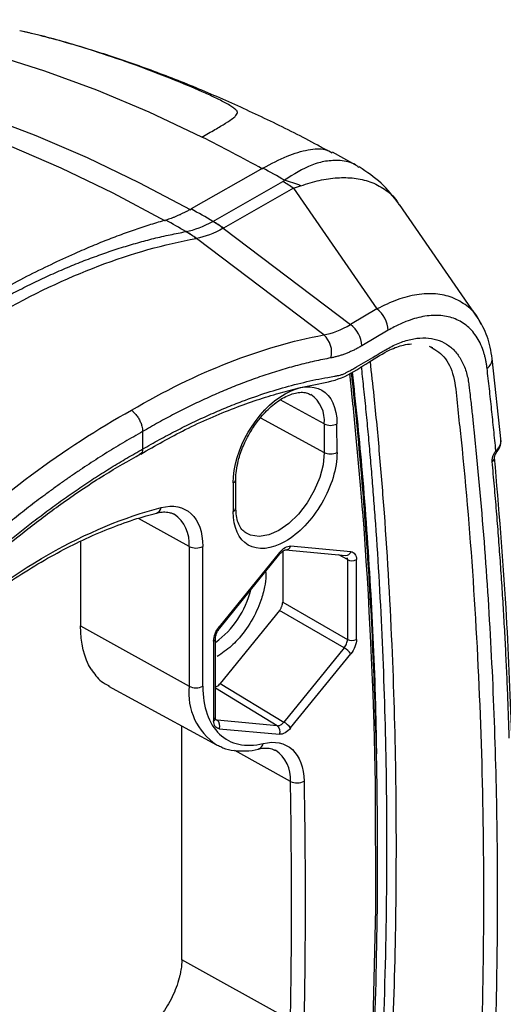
# Model space of a CAD drawing. Header units: millimetres. Extents: x 19 to 819, y 19 to 629.
# Tile 45 of 46: x 747 to 773, y 527 to 581. Entities that reach past the tile are written whole.
import ezdxf

# ---------------------------------------------------------------- set-up
doc = ezdxf.new("R2010")
doc.units = ezdxf.units.MM
doc.header["$LTSCALE"] = 3

msp = doc.modelspace()

# ---------------------------------------------------------------- linework, layer by layer
for p, q in [((765.035, 572.707), (763.641, 573.479)), ((759.874, 572.623), (755.985, 570.407)), ((765.075, 572.651), (765.024, 572.69)), ((757.167, 569.734), (760.958, 571.894)), ((761.523, 571.524), (757.733, 569.365)), ((761.523, 571.524), (766.045, 564.989)), ((771.537, 564.476), (767.266, 570.649)), ((757.733, 569.365), (757.721, 569.358)), ((757.721, 569.358), (764.616, 564.151)), ((763.167, 563.58), (756.268, 568.807)), ((766.045, 564.989), (764.616, 564.151)), ((771.701, 564.139), (771.537, 564.476)), ((766.666, 563.833), (765.236, 562.994)), ((768.875, 562.975), (769.07, 562.9)), ((772.776, 557.788), (772.296, 562.302)), ((763.193, 558.762), (760.809, 560.063)), ((759.741, 559.094), (763.193, 557.211)), ((763.193, 558.762), (763.193, 557.211)), ((763.888, 557.215), (763.887, 558.766)), ((753.357, 558.34), (753.357, 557.393)), ((772.764, 557.793), (772.769, 557.865)), ((758.257, 555.56), (758.258, 554.008)), ((758.406, 554.214), (758.406, 555.765)), ((755.876, 552.121), (753.139, 553.64)), ((749.992, 552.396), (749.992, 547.813)), ((755.876, 552.121), (755.876, 544.546)), ((756.613, 544.549), (756.612, 552.124)), ((760.77, 551.79), (757.506, 547.769)), ((757.532, 547.692), (760.796, 551.714)), ((760.945, 551.857), (760.945, 549.102)), ((761.097, 551.93), (764.362, 551.628)), ((764.64, 551.833), (761.375, 552.135)), ((764.452, 551.404), (763.983, 551.663)), ((764.452, 551.404), (764.452, 547.08)), ((764.943, 547.081), (764.942, 551.404)), ((760.945, 549.102), (764.452, 547.08)), ((760.767, 548.647), (757.564, 544.701)), ((764.274, 546.625), (760.767, 548.647)), ((749.992, 547.813), (755.876, 544.546)), ((757.204, 546.996), (757.204, 542.672)), ((757.308, 542.816), (757.308, 547.14)), ((764.274, 546.625), (761.01, 542.604)), ((761.376, 542.286), (764.64, 546.307)), ((751.506, 544.549), (757.359, 541.372)), ((760.654, 542.401), (757.308, 544.437)), ((757.564, 544.701), (761.01, 542.604)), ((757.322, 542.745), (757.389, 542.703)), ((760.654, 542.401), (757.389, 542.703)), ((755.483, 529.729), (755.483, 542.39)), ((757.506, 542.244), (760.771, 541.941)), ((761.367, 539.392), (758.355, 541.062)), ((761.368, 526.458), (755.483, 529.729))]:
    msp.add_line(p, q)
at = {"flags": 128}
for points in [[(756.573, 574.303), (753.718, 575.651), (750.878, 576.842), (748.058, 577.876), (745.265, 578.749), (742.504, 579.461), (739.78, 580.008), (737.099, 580.392), (734.466, 580.609), (731.885, 580.662), (729.363, 580.548), (726.905, 580.269), (724.514, 579.825), (722.196, 579.216), (719.955, 578.445), (717.796, 577.512), (715.923, 576.534)], [(719.278, 577.278), (719.292, 577.282), (721.593, 577.811), (723.963, 578.182), (726.396, 578.394), (728.888, 578.447), (731.434, 578.341), (734.029, 578.076), (736.669, 577.652), (739.348, 577.071), (742.062, 576.333), (744.805, 575.441), (747.572, 574.394), (750.358, 573.196), (753.157, 571.849), (755.965, 570.356)], [(754.59, 569.751), (751.767, 571.258), (748.951, 572.617), (746.149, 573.826), (743.366, 574.882), (740.607, 575.784), (737.878, 576.529), (735.182, 577.117), (732.527, 577.546), (729.916, 577.815), (727.355, 577.924), (724.849, 577.873), (722.64, 577.69)], [(764.557, 561.479), (764.63, 560.802), (764.693, 560.213), (764.71, 560.05), (764.715, 560.009), (764.716, 559.998), (764.716, 559.996), (764.716, 559.995), (764.716, 559.995), (764.716, 559.995), (764.716, 559.995), (764.716, 559.995), (764.716, 559.995), (764.728, 559.883), (764.733, 559.833), (764.735, 559.812), (764.736, 559.802), (764.737, 559.798), (764.737, 559.796), (764.737, 559.796), (764.737, 559.795), (764.737, 559.795), (764.737, 559.795), (764.737, 559.795), (765.15, 555.442), (765.238, 554.361), (765.259, 554.091), (765.265, 554.023), (765.266, 554.006), (765.266, 554.002), (765.266, 554.001), (765.266, 554.001), (765.266, 554.001), (765.266, 554.001), (765.266, 554.001), (765.333, 553.116), (765.397, 552.225), (765.457, 551.328), (765.515, 550.423), (765.569, 549.512), (765.62, 548.595), (765.688, 547.281), (765.76, 545.69), (765.822, 544.096), (765.874, 542.499), (765.916, 540.898), (765.948, 539.294), (765.97, 532.506), (765.812, 525.614)], [(763.193, 557.211), (763.131, 556.548), (762.949, 555.848), (762.656, 555.146), (762.267, 554.478), (761.801, 553.876), (761.281, 553.372), (760.734, 552.989), (760.187, 552.748), (759.667, 552.661), (759.2, 552.731), (758.947, 552.854)], [(772.537, 557.221), (772.539, 557.229), (772.534, 557.248), (772.519, 557.275), (772.493, 557.307)], [(755, 553.897), (755.032, 553.881), (755.061, 553.866)], [(760.796, 551.714), (760.798, 551.717), (760.799, 551.734), (760.79, 551.759), (760.77, 551.79)], [(757.528, 547.689), (757.534, 547.696), (757.535, 547.713), (757.525, 547.738), (757.506, 547.769)], [(757.359, 541.372), (757.386, 541.358), (757.446, 541.327)], [(760.495, 541.104), (760.523, 541.09), (760.552, 541.075)]]:
    msp.add_lwpolyline(points, dxfattribs=at)
for centre, radius, start, end in [((720.874, 502.683), 80.024, 60.84936, 63.5061), ((718.606, 498.757), 84.612, 59.90308, 60.80784), ((759.122, 564.761), 7.451, 67.8569, 75.1221), ((757.673, 566.251), 6.529, 53.8636, 59.7968), ((714.706, 496.524), 84.633, 59.88696, 60.80776), ((713.037, 495.615), 85.042, 59.88576, 60.73517), ((753.843, 564.142), 6.5, 53.3707, 59.3045), ((753.882, 564.092), 6.529, 53.8636, 59.7968), ((753.201, 564.866), 4.987, 52.1784, 59.8545), ((753.203, 564.811), 5.036, 52.5097, 60.1543), ((765.129, 563.753), 1.539, 2.9892, 53.4759), ((763.7, 562.914), 1.539, 2.9892, 53.4759), ((762.362, 562.642), 1.236, 345.7182, 49.3186), ((771.719, 562.269), 0.577, 301.1014, 3.2117), ((761.503, 558.949), 1.7, 353.682, 55.3776), ((763.536, 559.454), 0.772, 243.6348, 297.0778), ((763.536, 557.903), 0.772, 243.6348, 297.0778), ((772.165, 556.943), 0.26, 299.8828, 1.9877), ((758.166, 555.782), 0.241, 292.3931, 356.752), ((754.009, 554.262), 0.349, 286.9829, 353.6603), ((753.98, 552.298), 1.904, 354.6559, 55.4314), ((758.158, 554.237), 0.249, 293.4522, 354.7182), ((756.241, 552.848), 0.814, 243.324, 297.0998), ((761.098, 552.22), 0.29, 270.59, 342.9357), ((764.363, 551.917), 0.289, 269.7215, 342.9865), ((764.696, 551.884), 0.539, 243.0124, 297.1228), ((754.272, 551.026), 5.107, 306.4703, 345.8353), ((757.134, 547.156), 0.174, 293.3919, 354.7504), ((764.697, 547.561), 0.539, 243.0124, 297.1228), ((763.58, 545.456), 1.359, 38.7646, 59.309), ((759.243, 544.185), 3.386, 173.891, 236.1964), ((756.242, 545.273), 0.814, 243.324, 297.0998), ((757.135, 542.832), 0.174, 293.389, 354.7813), ((757.157, 542.4), 0.383, 335.9689, 52.5831), ((760.316, 541.435), 1.359, 38.7646, 59.309), ((760.421, 542.097), 0.383, 335.9689, 52.5831), ((759.53, 541.485), 0.356, 287.5491, 353.0209), ((759.498, 539.526), 1.874, 355.8846, 55.7674), ((761.724, 540.108), 0.8, 243.4937, 298.2693), ((392.065, 532.904), 369.359, 359.00009, 1.00649)]:
    msp.add_arc(centre, radius, start, end)
for points, knots in [([(756.573, 574.303), (756.814, 574.441), (757.295, 574.717), (757.867, 575.058), (758.229, 575.296), (758.415, 575.462), (758.48, 575.563), (758.496, 575.64), (758.473, 575.723), (758.352, 575.836), (758.137, 575.983), (757.787, 576.186), (757.262, 576.449), (756.309, 576.888), (754.764, 577.531), (752.8, 578.273), (750.47, 579.054), (748.461, 579.658), (747.123, 579.958), (746.7, 580.053)], [0, 0, 0, 0, 0.045942, 0.0918935, 0.1377875, 0.1615495, 0.1838949, 0.1965608, 0.2069577, 0.2302967, 0.2522386, 0.2768311, 0.3233675, 0.3696712, 0.4741789, 0.6156501, 0.7396489, 0.9175989, 1, 1, 1, 1]), ([(763.399, 573.55), (763.216, 573.652), (762.179, 574.23), (760.279, 575.174), (757.701, 576.373), (755.115, 577.445), (752.538, 578.398), (749.969, 579.216), (748.026, 579.769), (746.938, 580.009), (746.701, 580.061)], [0, 0, 0, 0, 0.033127, 0.187122, 0.341349, 0.495752, 0.650806, 0.803711, 0.957263, 1, 1, 1, 1]), ([(759.874, 572.623), (760.321, 572.857), (761.215, 573.326), (762.348, 573.646), (763.186, 573.706), (763.503, 573.516), (763.622, 573.444)], [0, 0, 0, 0, 0.276971, 0.554794, 0.831563, 1, 1, 1, 1]), ([(765.024, 572.69), (764.979, 572.725), (764.701, 572.944), (764.094, 573.049), (763.301, 573.023), (762.3, 572.753), (761.537, 572.276), (761.035, 571.962)], [0, 0, 0, 0, 0.044078, 0.275681, 0.475102, 0.654868, 1, 1, 1, 1]), ([(767.243, 570.683), (766.937, 571.076), (766.325, 571.865), (765.501, 572.41), (765.087, 572.683)], [0, 0, 0, 0, 0.4987186, 1, 1, 1, 1]), ([(760.958, 571.894), (760.968, 571.9), (760.988, 571.913), (761.014, 571.936), (761.028, 571.953), (761.035, 571.962)], [0, 0, 0, 0, 0.311513, 0.643085, 1, 1, 1, 1]), ([(761.931, 571.662), (762.266, 571.77), (762.94, 571.988), (763.915, 572.118), (764.841, 572.101), (765.71, 571.91), (766.487, 571.494), (767.013, 571.061), (767.205, 570.706), (767.244, 570.635)], [0, 0, 0, 0, 0.149, 0.299638, 0.452948, 0.612438, 0.780181, 0.956031, 1, 1, 1, 1]), ([(761.931, 571.662), (761.865, 571.638), (761.733, 571.591), (761.593, 571.546), (761.523, 571.524)], [0, 0, 0, 0, 0.502717, 1, 1, 1, 1]), ([(755.985, 570.407), (755.931, 570.377), (755.822, 570.316), (755.661, 570.231), (755.503, 570.152), (755.347, 570.078), (755.193, 570.01), (755.042, 569.949), (754.895, 569.894), (754.75, 569.844), (754.657, 569.817), (754.61, 569.803)], [0, 0, 0, 0, 0.109532, 0.219409, 0.329652, 0.440282, 0.551322, 0.662793, 0.774715, 0.88711, 1, 1, 1, 1]), ([(754.61, 569.803), (754.474, 569.764), (754.203, 569.686), (753.789, 569.559), (753.37, 569.424), (752.945, 569.281), (752.514, 569.13), (752.078, 568.971), (751.636, 568.803), (751.189, 568.627), (750.737, 568.443), (750.279, 568.251), (749.132, 567.754), (747.243, 566.859), (744.546, 565.406), (741.768, 563.741), (739.56, 562.29), (737.968, 561.185), (737.005, 560.498), (736.043, 559.796), (735.083, 559.076), (734.125, 558.343), (733.488, 557.841), (733.17, 557.59)], [0, 0, 0, 0, 0.022486, 0.045017, 0.067593, 0.090215, 0.112884, 0.1356, 0.158364, 0.181177, 0.204039, 0.226951, 0.249914, 0.374702, 0.500003, 0.625147, 0.749818, 0.791918, 0.833852, 0.875622, 0.917235, 0.958692, 1, 1, 1, 1]), ([(734.265, 556.966), (734.422, 557.116), (734.736, 557.415), (735.209, 557.855), (735.684, 558.289), (736.162, 558.716), (736.641, 559.136), (737.122, 559.549), (737.605, 559.955), (738.089, 560.353), (738.576, 560.744), (739.063, 561.127), (739.552, 561.502), (740.042, 561.87), (740.533, 562.23), (741.025, 562.583), (741.518, 562.927), (742.012, 563.263), (742.507, 563.592), (743.002, 563.912), (743.497, 564.224), (743.993, 564.527), (744.489, 564.823), (745.123, 565.189), (745.894, 565.617), (746.803, 566.092), (747.711, 566.537), (748.616, 566.953), (749.519, 567.34), (750.419, 567.696), (751.314, 568.021), (752.205, 568.316), (753.09, 568.58), (753.969, 568.812), (754.842, 569.015), (755.417, 569.124), (755.705, 569.179)], [0, 0, 0, 0, 0.0227275, 0.0454551, 0.0681826, 0.0909101, 0.1136377, 0.1363652, 0.1590927, 0.1818202, 0.2045478, 0.2272753, 0.2500028, 0.2727303, 0.2954578, 0.3181854, 0.3409129, 0.3636404, 0.3863679, 0.4090954, 0.4318229, 0.4545504, 0.477278, 0.5000055, 0.5416717, 0.5833379, 0.6250041, 0.6666703, 0.7083365, 0.7500027, 0.7916689, 0.8333351, 0.8750013, 0.9166675, 0.9583338, 1, 1, 1, 1]), ([(734.841, 556.605), (736.561, 558.257), (738.33, 559.774), (741.915, 562.497), (743.732, 563.704), (747.367, 565.774), (749.184, 566.638), (752.77, 567.999), (754.539, 568.497), (756.259, 568.805)], [0, 0, 0, 0, 0.25, 0.25, 0.5, 0.5, 0.75, 0.75, 1, 1, 1, 1]), ([(771.537, 564.476), (771.536, 564.477), (771.391, 564.775), (770.926, 565.18), (770.159, 565.644), (769.238, 565.839), (768.229, 565.794), (767.154, 565.528), (766.415, 565.169), (766.045, 564.989)], [0, 0, 0, 0, 0.000586, 0.167445, 0.334961, 0.501204, 0.667831, 0.833391, 1, 1, 1, 1]), ([(772.017, 561.775), (772.009, 561.843), (771.991, 561.979), (771.956, 562.176), (771.914, 562.367), (771.865, 562.552), (771.781, 562.819), (771.643, 563.154), (771.43, 563.524), (771.177, 563.845), (770.79, 564.203), (770.22, 564.518), (769.558, 564.646), (768.989, 564.64), (768.545, 564.582), (768.087, 564.471), (767.673, 564.328), (767.305, 564.17), (766.986, 564.015), (766.773, 563.894), (766.666, 563.833)], [0, 0, 0, 0, 0.025015, 0.049973, 0.074911, 0.099867, 0.124879, 0.187352, 0.250045, 0.312158, 0.374629, 0.499791, 0.624294, 0.686643, 0.749521, 0.811632, 0.874233, 0.916022, 0.957903, 1, 1, 1, 1]), ([(772.296, 562.302), (772.225, 562.714), (772.083, 563.543), (771.709, 564.179), (771.521, 564.5)], [0, 0, 0, 0, 0.496527, 1, 1, 1, 1]), ([(752.746, 559.501), (754.515, 560.538), (756.284, 561.404), (759.774, 562.77), (761.494, 563.27), (763.167, 563.58)], [0, 0, 0, 0, 0.5, 0.5, 1, 1, 1, 1]), ([(753.357, 557.393), (753.508, 557.481), (753.81, 557.655), (754.262, 557.907), (754.714, 558.151), (755.165, 558.387), (755.615, 558.615), (756.065, 558.835), (756.515, 559.047), (756.964, 559.251), (757.412, 559.447), (757.86, 559.636), (758.308, 559.816), (759.056, 560.104), (760.1, 560.468), (761.431, 560.86), (762.528, 561.118), (763.298, 561.267), (763.687, 561.332), (763.904, 561.37), (764.061, 561.405), (764.219, 561.457), (764.381, 561.53), (764.555, 561.626), (764.741, 561.734), (765.045, 561.912), (765.447, 562.147), (765.854, 562.384), (766.179, 562.575), (766.373, 562.688), (766.601, 562.822), (766.979, 563.031), (767.552, 563.27), (768.226, 563.421), (768.862, 563.432), (769.439, 563.298), (769.949, 563.027), (770.375, 562.621), (770.711, 562.094), (770.904, 561.563), (771.005, 561.105), (771.047, 560.769), (771.09, 560.394), (771.148, 559.881), (771.22, 559.217), (771.487, 556.703), (771.878, 552.386), (772.273, 546.186), (772.513, 539.884), (772.595, 533.482), (772.522, 526.987), (772.291, 520.406), (771.905, 513.744), (771.506, 508.815), (771.224, 505.782), (771.127, 504.778), (771.056, 504.083), (771.002, 503.609), (770.936, 503.245), (770.859, 502.892), (770.765, 502.537), (770.656, 502.179), (770.47, 501.642), (770.169, 500.927), (769.711, 500.061), (769.179, 499.237), (768.587, 498.48), (767.947, 497.801), (767.389, 497.32), (766.931, 496.988), (766.624, 496.793), (766.352, 496.632), (766.121, 496.497), (765.918, 496.381), (765.725, 496.27), (765.542, 496.162), (765.359, 496.053), (765.186, 495.953), (765.022, 495.86), (764.849, 495.756), (764.675, 495.651), (764.518, 495.562), (764.375, 495.473), (764.245, 495.377), (764.107, 495.265), (763.964, 495.137), (763.812, 494.989), (763.65, 494.826), (763.5, 494.673), (763.33, 494.504), (762.993, 494.173), (762.468, 493.666), (761.559, 492.817), (760.411, 491.794), (759.217, 490.8), (758.215, 490.009), (757.41, 489.399), (756.603, 488.814), (755.795, 488.254), (754.985, 487.718), (754.174, 487.205), (753.632, 486.884), (753.361, 486.724)], [0, 0, 0, 0, 0.005088, 0.010171, 0.015251, 0.020328, 0.025403, 0.030478, 0.035554, 0.040632, 0.045713, 0.050797, 0.055887, 0.060984, 0.076416, 0.091776, 0.107254, 0.115017, 0.119169, 0.121197, 0.122784, 0.124697, 0.126655, 0.128257, 0.130593, 0.13291, 0.138502, 0.144176, 0.146616, 0.149465, 0.150705, 0.154317, 0.162207, 0.170143, 0.178023, 0.185963, 0.193841, 0.201786, 0.209671, 0.217596, 0.221507, 0.225027, 0.228153, 0.23321, 0.240998, 0.248806, 0.3112, 0.373543, 0.435883, 0.498271, 0.56071, 0.623093, 0.685471, 0.747895, 0.759993, 0.769224, 0.775589, 0.779089, 0.782198, 0.785289, 0.788376, 0.791468, 0.794578, 0.802285, 0.810038, 0.817735, 0.825502, 0.833213, 0.840969, 0.844751, 0.848756, 0.851335, 0.853932, 0.856548, 0.858173, 0.860444, 0.862714, 0.86434, 0.866289, 0.868236, 0.870185, 0.872131, 0.873527, 0.875005, 0.876574, 0.878241, 0.880013, 0.881982, 0.884033, 0.885428, 0.888047, 0.896049, 0.904069, 0.920042, 0.93606, 0.945227, 0.954373, 0.963503, 0.972624, 0.981742, 0.990866, 1, 1, 1, 1]), ([(768.875, 562.975), (769.162, 562.811), (769.756, 562.472), (770.264, 561.363), (770.389, 559.887), (770.806, 556.247), (771.296, 550.299), (771.726, 541.985), (771.868, 533.487), (771.739, 524.827), (771.317, 516.009), (770.846, 509.493), (770.422, 505.353), (770.319, 503.743), (769.89, 502.05), (769.113, 500.413), (768.072, 498.948), (766.983, 497.89), (765.965, 497.262), (765.059, 496.726), (764.044, 496.206), (763.024, 495.247), (762.002, 494.231), (760.992, 493.299), (759.976, 492.4), (758.951, 491.537), (757.45, 490.338), (755.466, 488.878), (753.819, 487.871), (752.999, 487.37)], [0, 0, 0, 0, 0.016945, 0.034962, 0.05368, 0.073083, 0.176553, 0.279932, 0.383352, 0.486854, 0.590318, 0.693818, 0.713227, 0.73226, 0.749897, 0.767533, 0.785169, 0.802794, 0.814873, 0.827832, 0.840948, 0.85722, 0.871961, 0.88667, 0.901366, 0.916068, 0.930792, 0.965537, 1, 1, 1, 1]), ([(753.25, 557.128), (754.057, 557.586), (755.765, 558.558), (758.275, 559.632), (760.698, 560.457), (762.652, 560.898), (764.252, 561.194), (765.569, 562.095), (766.63, 562.741), (767.412, 563.046), (767.785, 563.082), (767.932, 563.096)], [0, 0, 0, 0, 0.159694, 0.338321, 0.502773, 0.652589, 0.751105, 0.838561, 0.915732, 0.966695, 1, 1, 1, 1]), ([(765.236, 562.994), (765.173, 562.958), (765.046, 562.885), (764.856, 562.786), (764.667, 562.695), (764.479, 562.613), (764.293, 562.54), (764.108, 562.476), (763.924, 562.421), (763.74, 562.373), (763.62, 562.349), (763.56, 562.337)], [0, 0, 0, 0, 0.11185, 0.223161, 0.334082, 0.444767, 0.555367, 0.666038, 0.776933, 0.888203, 1, 1, 1, 1]), ([(763.56, 562.337), (763.41, 562.309), (763.112, 562.252), (762.661, 562.155), (762.209, 562.049), (761.755, 561.934), (761.3, 561.81), (760.842, 561.677), (760.383, 561.535), (759.922, 561.384), (759.46, 561.223), (758.995, 561.054), (758.4, 560.826), (757.673, 560.529), (756.814, 560.15), (755.953, 559.742), (755.089, 559.305), (754.224, 558.84), (753.646, 558.507), (753.357, 558.34)], [0, 0, 0, 0, 0.0455237, 0.0910024, 0.1364466, 0.1818665, 0.2272727, 0.2726755, 0.3180855, 0.3635129, 0.4089682, 0.4544619, 0.5000042, 0.5834284, 0.6667303, 0.7499742, 0.8332243, 0.9165448, 1, 1, 1, 1]), ([(765.676, 562.145), (765.746, 561.519), (765.932, 559.856), (766.186, 557.121), (766.56, 552.503), (766.896, 546.623), (767.093, 539.421), (767.093, 532.383), (766.903, 525.241), (766.542, 518.298), (766.146, 513.15), (765.858, 509.864), (765.683, 508.165), (765.587, 506.785), (765.369, 505.632), (765.085, 504.74), (764.685, 503.829), (764.18, 502.94), (763.589, 502.116), (762.944, 501.394), (762.276, 500.795), (761.414, 500.216), (760.377, 499.639), (759.134, 499.023), (757.979, 497.841), (756.818, 496.762), (755.248, 495.365), (753.254, 493.744), (750.603, 491.836), (747.699, 490.063), (744.579, 488.519), (741.862, 487.516), (739.538, 486.833), (738.044, 486.683), (736.861, 486.293), (736.063, 485.793), (735.511, 485.484), (735.225, 485.325), (735.206, 485.315)], [0, 0, 0, 0, 0.021626, 0.057508, 0.093416, 0.178129, 0.253825, 0.329538, 0.405234, 0.480876, 0.547368, 0.564769, 0.582162, 0.599395, 0.607619, 0.616209, 0.625063, 0.634047, 0.643024, 0.651855, 0.660406, 0.668586, 0.683759, 0.698958, 0.71392, 0.728997, 0.744172, 0.774189, 0.804412, 0.843008, 0.881579, 0.919925, 0.945016, 0.969872, 0.979535, 0.989421, 0.99932, 1, 1, 1, 1]), ([(753.888, 494.905), (754.857, 495.713), (756.018, 496.681), (757.341, 497.927), (757.904, 498.462), (758.452, 499.026), (758.95, 499.405), (759.366, 499.645), (759.699, 499.834), (760.033, 500.025), (760.335, 500.197), (760.669, 500.387), (761.003, 500.576), (761.368, 500.782), (762.023, 501.209), (762.985, 502.083), (764.054, 503.592), (764.811, 505.27), (765.095, 506.885), (765.215, 508.402), (765.368, 509.941), (765.6, 512.56), (765.987, 517.416), (766.384, 524.437), (766.609, 532.484), (766.593, 539.978), (766.381, 546.935), (766.111, 551.648), (765.892, 554.605), (765.793, 555.852), (765.688, 557.094), (765.576, 558.333), (765.457, 559.567), (765.337, 560.747), (765.254, 561.513), (765.215, 561.871)], [0, 0, 0, 0, 0.0487229, 0.0583776, 0.0681734, 0.0777964, 0.0872702, 0.0927101, 0.0981672, 0.1036227, 0.1090814, 0.1129843, 0.1199988, 0.1254489, 0.1308649, 0.1521878, 0.1735074, 0.1948341, 0.2155352, 0.2363229, 0.2571815, 0.2779757, 0.343299, 0.4562163, 0.56905, 0.6819368, 0.7768742, 0.8717573, 0.8903963, 0.909037, 0.9276799, 0.9463258, 0.9649751, 0.9836285, 1, 1, 1, 1]), ([(758.257, 555.56), (758.257, 557.342), (759.519, 559.507), (762.626, 561.277), (763.887, 560.549), (763.887, 558.766)], [0, 0, 0, 0, 0.5, 0.5, 1, 1, 1, 1]), ([(764.1, 504.531), (764.17, 504.695), (764.424, 505.292), (764.573, 506.313), (764.688, 507.552), (764.816, 508.846), (764.939, 510.193), (765.176, 512.901), (765.552, 517.87), (765.929, 525.012), (766.117, 532.961), (766.072, 540.122), (765.855, 546.544), (765.532, 552.326), (765.124, 557.198), (764.822, 560.242), (764.684, 561.41), (764.668, 561.546)], [0, 0, 0, 0, 0.007781, 0.028243, 0.048806, 0.070345, 0.092927, 0.116525, 0.206735, 0.344646, 0.482424, 0.620209, 0.723548, 0.827581, 0.935705, 0.992536, 1, 1, 1, 1]), ([(764.71, 561.57), (764.889, 559.878), (765.283, 556.178), (765.685, 550.322), (765.95, 545.123), (766.005, 541.941), (766.023, 540.89)], [0, 0, 0, 0, 0.25219, 0.551293, 0.851808, 1, 1, 1, 1]), ([(772.493, 557.307), (772.457, 557.682), (772.383, 558.431), (772.267, 559.549), (772.146, 560.665), (772.06, 561.405), (772.017, 561.775)], [0, 0, 0, 0, 0.250003, 0.5, 0.749997, 1, 1, 1, 1]), ([(759.169, 558.277), (759.3, 558.486), (759.485, 558.779), (759.796, 559.167), (760.071, 559.47), (760.409, 559.78), (760.762, 560.046), (761.122, 560.255), (761.472, 560.398), (761.801, 560.474), (762.098, 560.476), (762.316, 560.437), (762.419, 560.365), (762.453, 560.342)], [0, 0, 0, 0, 0.131106, 0.184109, 0.270841, 0.358896, 0.451208, 0.545205, 0.640319, 0.736983, 0.837184, 0.946569, 1, 1, 1, 1]), ([(742.058, 551.555), (743.773, 553.175), (745.538, 554.661), (749.117, 557.322), (750.932, 558.497), (752.746, 559.501)], [0, 0, 0, 0, 0.5, 0.5, 1, 1, 1, 1]), ([(752.746, 559.501), (752.769, 559.483), (752.818, 559.446), (752.889, 559.38), (752.96, 559.305), (753.029, 559.221), (753.094, 559.13), (753.154, 559.032), (753.208, 558.931), (753.265, 558.801), (753.336, 558.596), (753.349, 558.439), (753.357, 558.34)], [0, 0, 0, 0, 0.071453, 0.145353, 0.221385, 0.299165, 0.378249, 0.458143, 0.538321, 0.618247, 0.75829, 1, 1, 1, 1]), ([(753.357, 558.34), (753.196, 558.249), (752.872, 558.069), (752.387, 557.788), (751.903, 557.5), (751.42, 557.204), (750.936, 556.899), (750.454, 556.587), (749.972, 556.267), (749.491, 555.939), (749.01, 555.602), (748.53, 555.258), (747.917, 554.809), (747.175, 554.245), (746.305, 553.557), (745.441, 552.845), (744.584, 552.109), (743.732, 551.35), (743.17, 550.825), (742.888, 550.563)], [0, 0, 0, 0, 0.0455241, 0.0910032, 0.1364476, 0.1818679, 0.2272743, 0.2726774, 0.3180875, 0.363515, 0.4089705, 0.4544642, 0.5000065, 0.5834306, 0.6667324, 0.7499759, 0.8332255, 0.9165455, 1, 1, 1, 1]), ([(758.412, 555.77), (758.41, 555.806), (758.402, 555.984), (758.449, 556.359), (758.549, 556.832), (758.693, 557.275), (758.881, 557.748), (759.059, 558.075), (759.169, 558.277)], [0, 0, 0, 0, 0.0506751, 0.2500383, 0.4577261, 0.612063, 0.7601765, 1, 1, 1, 1]), ([(772.493, 557.307), (772.536, 557.354), (772.622, 557.448), (772.712, 557.589), (772.762, 557.706), (772.764, 557.772), (772.764, 557.793)], [0, 0, 0, 0, 0.279824, 0.568901, 0.862344, 1, 1, 1, 1]), ([(772.537, 557.221), (772.585, 557.29), (772.668, 557.409), (772.752, 557.603), (772.764, 557.728), (772.77, 557.796)], [0, 0, 0, 0, 0.382462, 0.661355, 1, 1, 1, 1]), ([(753.361, 486.724), (753.196, 486.633), (752.866, 486.452), (752.371, 486.191), (751.877, 485.94), (751.385, 485.697), (750.893, 485.465), (750.403, 485.241), (749.914, 485.027), (749.427, 484.822), (748.94, 484.627), (748.455, 484.44), (747.971, 484.264), (747.488, 484.096), (747.007, 483.938), (746.527, 483.789), (746.047, 483.65), (745.57, 483.52), (745.093, 483.399), (744.618, 483.288), (744.143, 483.186), (743.67, 483.093), (743.199, 483.009), (742.824, 482.952), (742.561, 482.912), (742.398, 482.881), (742.241, 482.835), (742.086, 482.773), (741.909, 482.68), (741.677, 482.555), (741.271, 482.331), (740.788, 482.062), (740.322, 481.804), (739.947, 481.594), (739.622, 481.418), (739.274, 481.254), (738.939, 481.128), (738.481, 480.994), (737.921, 480.909), (737.293, 480.948), (736.723, 481.12), (736.227, 481.43), (735.814, 481.863), (735.497, 482.412), (735.319, 482.957), (735.241, 483.357), (735.21, 483.608), (735.166, 483.985), (735.098, 484.572), (734.592, 489.121), (733.898, 497.623), (733.599, 508.266), (733.685, 516.959), (733.911, 523.565), (734.3, 530.25), (734.69, 535.048), (734.964, 537.945), (735.049, 538.814), (735.122, 539.558), (735.174, 540.064), (735.225, 540.564), (735.314, 541.134), (735.491, 541.849), (735.73, 542.562), (736.032, 543.273), (736.422, 544.03), (736.909, 544.818), (737.501, 545.6), (738.147, 546.308), (738.718, 546.817), (739.186, 547.169), (739.513, 547.389), (739.872, 547.596), (740.245, 547.802), (740.874, 548.151), (741.425, 548.455), (741.891, 548.716), (742.132, 548.861), (742.352, 549.026), (742.585, 549.241), (742.759, 549.41), (742.946, 549.592), (743.299, 549.928), (743.832, 550.426), (744.782, 551.283), (745.979, 552.312), (747.226, 553.311), (748.274, 554.106), (749.117, 554.719), (749.962, 555.305), (750.808, 555.867), (751.656, 556.402), (752.506, 556.914), (753.074, 557.234), (753.357, 557.393)], [0, 0, 0, 0, 0.005435, 0.010858, 0.01627, 0.021673, 0.027068, 0.032456, 0.037839, 0.043218, 0.048594, 0.053969, 0.059343, 0.064719, 0.070098, 0.075481, 0.080869, 0.086263, 0.091666, 0.097078, 0.1025, 0.107935, 0.113383, 0.118845, 0.120988, 0.122571, 0.124445, 0.126296, 0.127711, 0.130252, 0.133918, 0.141043, 0.14614, 0.14921, 0.153371, 0.156837, 0.160655, 0.1645, 0.172284, 0.180096, 0.187907, 0.195708, 0.203526, 0.211318, 0.219108, 0.22304, 0.224398, 0.226964, 0.234782, 0.242659, 0.368094, 0.493523, 0.556277, 0.618979, 0.681677, 0.744423, 0.752517, 0.761845, 0.76842, 0.773073, 0.775804, 0.782205, 0.788434, 0.794582, 0.800745, 0.807016, 0.814793, 0.822617, 0.830413, 0.838218, 0.84211, 0.846013, 0.849002, 0.853898, 0.85829, 0.869677, 0.871981, 0.873619, 0.877586, 0.879252, 0.88168, 0.883686, 0.885794, 0.893972, 0.902172, 0.918423, 0.934715, 0.944076, 0.953415, 0.962737, 0.972049, 0.981359, 0.990674, 1, 1, 1, 1]), ([(736.193, 482.167), (736.013, 482.328), (735.553, 482.738), (735.322, 484.065), (735.175, 485.64), (735, 487.22), (734.852, 488.745), (734.716, 490.228), (734.499, 492.78), (734.239, 496.436), (733.996, 501.243), (733.848, 506.096), (733.794, 511.039), (733.837, 516.147), (733.954, 520.329), (734.084, 523.447), (734.182, 525.461), (734.298, 527.549), (734.443, 529.829), (734.598, 531.979), (734.751, 533.928), (734.897, 535.633), (735.047, 537.33), (735.217, 538.982), (735.334, 540.499), (735.601, 541.933), (736.125, 543.278), (736.806, 544.513), (737.659, 545.65), (738.634, 546.625), (739.691, 547.341), (740.626, 547.824), (741.44, 548.288), (742.131, 548.649), (742.994, 549.477), (744.107, 550.527), (745.562, 551.8), (747.222, 553.156), (749.142, 554.586), (751.183, 555.97), (752.588, 556.759), (753.248, 557.13)], [0, 0, 0, 0, 0.0134488, 0.034448, 0.0559292, 0.0762989, 0.0959943, 0.1150716, 0.1335303, 0.1939484, 0.2539533, 0.3139336, 0.3739253, 0.4352262, 0.499209, 0.5240621, 0.5463431, 0.57075, 0.5979599, 0.626755, 0.6462343, 0.6662098, 0.6862751, 0.7053875, 0.7234469, 0.739569, 0.7531982, 0.7670872, 0.781236, 0.7955332, 0.80993, 0.8248742, 0.8342497, 0.8436174, 0.8530229, 0.8715735, 0.8922974, 0.9152855, 0.941919, 0.9727203, 1, 1, 1, 1]), ([(753.357, 557.393), (753.355, 557.358), (753.35, 557.274), (753.304, 557.192), (753.25, 557.146), (753.216, 557.139), (753.205, 557.136)], [0, 0, 0, 0, 0.271961, 0.650282, 0.879187, 1, 1, 1, 1]), ([(763.888, 557.215), (763.888, 556.359), (763.591, 555.369), (762.535, 553.556), (761.819, 552.808), (760.326, 551.958), (759.61, 551.89), (758.554, 552.499), (758.258, 553.152), (758.258, 554.008)], [0, 0, 0, 0, 0.25, 0.25, 0.5, 0.5, 0.75, 0.75, 1, 1, 1, 1]), ([(772.295, 556.718), (772.294, 556.735), (772.292, 556.77), (772.295, 556.827), (772.303, 556.886), (772.317, 556.947), (772.345, 557.04), (772.398, 557.166), (772.461, 557.259), (772.493, 557.307)], [0, 0, 0, 0, 0.099342, 0.197723, 0.296421, 0.396703, 0.499776, 0.745495, 1, 1, 1, 1]), ([(772.425, 556.952), (772.425, 556.955), (772.425, 556.96), (772.427, 556.978), (772.431, 557.003), (772.44, 557.036), (772.454, 557.076), (772.482, 557.14), (772.514, 557.188), (772.537, 557.221)], [0, 0, 0, 0, 0.095373, 0.195704, 0.303112, 0.419386, 0.545923, 0.684415, 1, 1, 1, 1]), ([(773.222, 541.739), (773.207, 542.202), (773.177, 543.127), (773.122, 544.508), (773.061, 545.885), (772.991, 547.257), (772.915, 548.623), (772.83, 549.985), (772.738, 551.342), (772.639, 552.693), (772.532, 554.04), (772.418, 555.382), (772.336, 556.272), (772.295, 556.718)], [0, 0, 0, 0, 0.090935, 0.181855, 0.272762, 0.363661, 0.454554, 0.545446, 0.636339, 0.727238, 0.818145, 0.909065, 1, 1, 1, 1]), ([(773.354, 541.916), (773.267, 544.213), (773.075, 549.291), (772.656, 554.219), (772.426, 556.916)], [0, 0, 0, 0, 0.45248, 1, 1, 1, 1]), ([(754.356, 554.224), (755.004, 554.391), (755.576, 554.275), (756.391, 553.516), (756.612, 552.893), (756.612, 552.124)], [0, 0, 0, 0, 0.5, 0.5, 1, 1, 1, 1]), ([(742.142, 547.09), (742.286, 547.219), (742.868, 547.744), (743.912, 548.587), (745.271, 549.612), (746.648, 550.547), (748.035, 551.394), (749.426, 552.145), (750.814, 552.8), (752.194, 553.345), (753.297, 553.719), (753.929, 553.872), (754.114, 553.916)], [0, 0, 0, 0, 0.036795, 0.149323, 0.262603, 0.376467, 0.490798, 0.605521, 0.7206, 0.836038, 0.951876, 1, 1, 1, 1]), ([(754.114, 553.922), (754.158, 553.935), (754.324, 553.985), (754.579, 553.994), (754.835, 553.969), (754.961, 553.904), (755.01, 553.878)], [0, 0, 0, 0, 0.116859, 0.438328, 0.781105, 1, 1, 1, 1]), ([(758.953, 552.866), (758.913, 552.889), (758.791, 552.956), (758.639, 553.161), (758.497, 553.481), (758.417, 553.835), (758.414, 554.104), (758.412, 554.218)], [0, 0, 0, 0, 0.126236, 0.380288, 0.610261, 0.834314, 1, 1, 1, 1]), ([(760.77, 551.79), (760.862, 551.903), (760.967, 551.996), (761.178, 552.116), (761.284, 552.144), (761.375, 552.135)], [0, 0, 0, 0, 0.5, 0.5, 1, 1, 1, 1]), ([(760.796, 551.714), (760.836, 551.758), (760.91, 551.839), (761.007, 551.904), (761.072, 551.93), (761.092, 551.93), (761.101, 551.93)], [0, 0, 0, 0, 0.308443, 0.574429, 0.803138, 1, 1, 1, 1]), ([(764.64, 551.833), (764.731, 551.824), (764.808, 551.78), (764.914, 551.63), (764.942, 551.525), (764.942, 551.404)], [0, 0, 0, 0, 0.5, 0.5, 1, 1, 1, 1]), ([(760.021, 550.758), (760.029, 550.679), (760.055, 550.428), (759.967, 549.888), (759.751, 549.063), (759.272, 548.041), (758.673, 547.229), (758.033, 546.578), (757.651, 546.324), (757.386, 546.148)], [0, 0, 0, 0, 0.052145, 0.16593, 0.304667, 0.513454, 0.729545, 0.812382, 1, 1, 1, 1]), ([(760.767, 548.647), (760.781, 548.664), (760.807, 548.698), (760.841, 548.753), (760.872, 548.811), (760.907, 548.889), (760.939, 548.991), (760.943, 549.065), (760.945, 549.102)], [0, 0, 0, 0, 0.124847, 0.248432, 0.372912, 0.500399, 0.748459, 1, 1, 1, 1]), ([(757.204, 546.996), (757.204, 547.117), (757.232, 547.254), (757.337, 547.524), (757.414, 547.656), (757.506, 547.769)], [0, 0, 0, 0, 0.5, 0.5, 1, 1, 1, 1]), ([(757.308, 547.14), (757.311, 547.182), (757.316, 547.267), (757.362, 547.412), (757.433, 547.559), (757.499, 547.648), (757.532, 547.693)], [0, 0, 0, 0, 0.243844, 0.491696, 0.743677, 1, 1, 1, 1]), ([(764.274, 546.625), (764.328, 546.691), (764.374, 546.769), (764.436, 546.928), (764.452, 547.008), (764.452, 547.08)], [0, 0, 0, 0, 0.5, 0.5, 1, 1, 1, 1]), ([(764.943, 547.081), (764.943, 546.959), (764.914, 546.822), (764.809, 546.552), (764.732, 546.42), (764.64, 546.307)], [0, 0, 0, 0, 0.5, 0.5, 1, 1, 1, 1]), ([(750.564, 545.468), (750.734, 545.223), (751.002, 544.838), (751.396, 544.642), (751.539, 544.571)], [0, 0, 0, 0, 0.6350334, 1, 1, 1, 1]), ([(756.613, 544.549), (756.613, 543.425), (756.932, 542.514), (758.112, 541.393), (758.941, 541.213), (759.883, 541.442)], [0, 0, 0, 0, 0.5, 0.5, 1, 1, 1, 1]), ([(757.308, 544.512), (757.334, 544.521), (757.39, 544.542), (757.48, 544.606), (757.536, 544.669), (757.564, 544.701)], [0, 0, 0, 0, 0.2981, 0.646605, 1, 1, 1, 1]), ([(757.506, 542.244), (757.415, 542.252), (757.338, 542.297), (757.232, 542.446), (757.204, 542.551), (757.204, 542.672)], [0, 0, 0, 0, 0.5, 0.5, 1, 1, 1, 1]), ([(757.314, 542.732), (757.314, 542.731), (757.316, 542.73), (757.311, 542.783), (757.308, 542.816)], [0, 0, 0, 0, 0.365503, 1, 1, 1, 1]), ([(760.654, 542.401), (760.708, 542.396), (760.77, 542.412), (760.895, 542.483), (760.956, 542.537), (761.01, 542.604)], [0, 0, 0, 0, 0.5, 0.5, 1, 1, 1, 1]), ([(761.376, 542.286), (761.284, 542.173), (761.179, 542.081), (760.968, 541.961), (760.862, 541.933), (760.771, 541.941)], [0, 0, 0, 0, 0.5, 0.5, 1, 1, 1, 1]), ([(759.883, 541.442), (760.513, 541.595), (761.068, 541.479), (761.867, 540.745), (762.09, 540.146), (762.103, 539.403)], [0, 0, 0, 0, 0.5, 0.5, 1, 1, 1, 1]), ([(757.468, 541.337), (757.547, 541.293), (757.804, 541.152), (758.307, 541.045), (758.95, 541.028), (759.401, 541.071), (759.633, 541.146), (759.638, 541.147)], [0, 0, 0, 0, 0.1267663, 0.4133972, 0.7029817, 0.9941638, 1, 1, 1, 1]), ([(759.634, 541.139), (759.669, 541.149), (759.824, 541.196), (760.07, 541.203), (760.328, 541.179), (760.454, 541.112), (760.504, 541.086)], [0, 0, 0, 0, 0.093283, 0.421813, 0.772118, 1, 1, 1, 1]), ([(755.483, 529.729), (755.482, 529.677), (755.478, 529.572), (755.465, 529.411), (755.445, 529.248), (755.417, 529.082), (755.383, 528.913), (755.314, 528.629), (755.187, 528.227), (754.967, 527.713), (754.696, 527.214), (754.415, 526.797), (754.146, 526.459), (753.903, 526.188), (753.732, 526.029), (753.647, 525.949)], [0, 0, 0, 0, 0.041885, 0.083534, 0.125066, 0.166598, 0.20825, 0.250139, 0.37508, 0.500044, 0.624985, 0.749948, 0.833453, 0.916488, 1, 1, 1, 1])]:
    msp.add_open_spline(points, degree=3, knots=knots)
for points in [[(755.709, 569.179), (756.169, 569.27), (756.654, 569.455), (757.161, 569.731)], [(757.721, 569.358), (757.224, 569.075), (756.739, 568.891), (756.268, 568.807)], [(757.161, 569.731), (757.163, 569.732), (757.165, 569.733), (757.167, 569.734)], [(755.705, 569.179), (755.707, 569.179), (755.708, 569.179), (755.709, 569.179)], [(756.259, 568.805), (756.262, 568.806), (756.265, 568.806), (756.268, 568.807)], [(763.167, 563.58), (763.638, 563.667), (764.121, 563.857), (764.616, 564.151)], [(742.161, 547.277), (746.154, 550.797), (750.364, 553.196), (754.356, 554.224)], [(764.452, 551.404), (764.452, 551.439), (764.448, 551.472), (764.44, 551.502)], [(750.564, 545.468), (750.19, 546.076), (749.992, 546.888), (749.992, 547.813)], [(757.224, 542.857), (757.249, 542.767), (757.309, 542.711), (757.389, 542.703)], [(762.103, 539.403), (762.179, 535.105), (762.18, 530.837), (762.104, 526.452)]]:
    msp.add_open_spline(points, degree=3)

doc.saveas('drawing.dxf')
